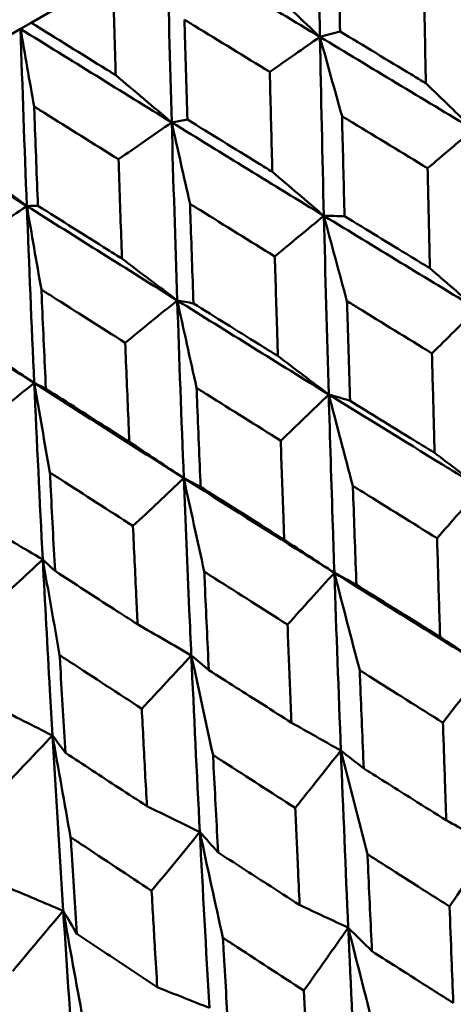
# Model space of a CAD drawing. Header units: millimetres. Extents: x 188 to 1913, y 148 to 2839.
# Tile 105 of 211: x 599.3 to 602.25, y 535.09 to 541.79. Entities that reach past the tile are written whole.
import ezdxf

# ---------------------------------------------------------------- set-up
doc = ezdxf.new("R2010")
doc.units = ezdxf.units.MM
doc.header["$LTSCALE"] = 10
doc.layers.add('Widoczne (ISO)', color=7, linetype='Continuous', lineweight=50)

msp = doc.modelspace()

# ---------------------------------------------------------------- linework, layer by layer
at = {"layer": 'Widoczne (ISO)'}
for p, q in [((599.9333, 542.0944), (599.3779, 541.7737)), ((599.3051, 541.7317), (599.3779, 541.7737)), ((598.9149, 541.5064), (599.3051, 541.7317)), ((600.3344, 541.0948), (600.4411, 541.1144))]:
    msp.add_line(p, q, dxfattribs=at)
msp.add_circle((591.0056, 570.4637), 50, dxfattribs=at)
for points in [[(601.3221, 542.8962), (601.3282, 542.4896), (601.3354, 542.0833), (601.3434, 541.6773)], [(600.3033, 542.308), (600.6492, 542.0976), (600.996, 541.8873), (601.3434, 541.6773)], [(600.3033, 542.308), (600.3126, 541.9032), (600.323, 541.4988), (600.3344, 541.0948)], [(600.9884, 542.0135), (601.1068, 541.9012), (601.2252, 541.7891), (601.3434, 541.6773)], [(599.3051, 541.7317), (599.6473, 541.5191), (599.9904, 541.3068), (600.3344, 541.0948)], [(599.3978, 541.203), (599.3666, 541.3795), (599.3357, 541.5558), (599.3051, 541.7317)], [(599.3051, 541.7317), (599.3182, 541.3291), (599.3325, 540.9269), (599.348, 540.5253)], [(601.3434, 541.6773), (601.2296, 541.5976), (601.1159, 541.518), (601.0021, 541.4383)], [(601.3434, 541.6773), (601.3892, 541.6897), (601.4349, 541.7022), (601.4806, 541.7146)], [(601.494, 541.1377), (601.4435, 541.3179), (601.3933, 541.4978), (601.3434, 541.6773)], [(601.3434, 541.6773), (601.3515, 541.2708), (601.3605, 540.8647), (601.3705, 540.459)], [(601.3434, 541.6773), (601.6914, 541.467), (602.04, 541.257), (602.3893, 541.0472)], [(599.9535, 541.416), (600.0806, 541.3087), (600.2075, 541.2016), (600.3344, 541.0948)], [(602.0648, 541.3611), (602.1731, 541.2562), (602.2812, 541.1516), (602.3893, 541.0472)], [(598.3315, 541.1696), (598.6692, 540.9544), (599.0081, 540.7396), (599.348, 540.5253)], [(600.3344, 541.0948), (600.2137, 541.0111), (600.0929, 540.9274), (599.9722, 540.8437)], [(600.4592, 540.5402), (600.4172, 540.7254), (600.3756, 540.9102), (600.3344, 541.0948)], [(600.3344, 541.0948), (600.3459, 540.6903), (600.3585, 540.2862), (600.3723, 539.8827)], [(600.3344, 541.0948), (600.6789, 540.8825), (601.0243, 540.6706), (601.3705, 540.459)], [(602.3893, 541.0472), (602.2851, 540.959), (602.181, 540.8708), (602.0768, 540.7826)], [(598.9418, 540.8319), (599.0773, 540.7294), (599.2127, 540.6272), (599.348, 540.5253)], [(601.0199, 540.7578), (601.1368, 540.6579), (601.2537, 540.5584), (601.3705, 540.459)], [(599.348, 540.5253), (599.2208, 540.4378), (599.0936, 540.3504), (598.9664, 540.263)], [(599.348, 540.5253), (599.3733, 540.5259), (599.3985, 540.5264), (599.4237, 540.527)], [(599.4475, 539.9561), (599.4139, 540.1461), (599.3808, 540.3359), (599.348, 540.5253)], [(599.348, 540.5253), (599.3636, 540.1231), (599.3805, 539.7215), (599.3986, 539.3205)], [(599.348, 540.5253), (599.6884, 540.3106), (600.0299, 540.0964), (600.3723, 539.8827)], [(601.3705, 540.459), (601.2591, 540.3667), (601.1477, 540.2743), (601.0364, 540.182)], [(601.5278, 539.8782), (601.4749, 540.0721), (601.4225, 540.2657), (601.3705, 540.459)], [(601.3705, 540.459), (601.3805, 540.0529), (601.3914, 539.6472), (601.4033, 539.2422)], [(601.3705, 540.459), (601.4175, 540.4581), (601.4645, 540.4572), (601.5115, 540.4563)], [(601.3705, 540.459), (601.717, 540.2472), (602.0644, 540.0358), (602.4124, 539.8248)], [(599.9961, 540.1667), (600.1216, 540.0718), (600.2469, 539.9771), (600.3723, 539.8827)], [(602.0922, 540.1015), (602.199, 540.0091), (602.3057, 539.9169), (602.4124, 539.8248)], [(598.3881, 539.9711), (598.7237, 539.7537), (599.0606, 539.5368), (599.3986, 539.3205)], [(600.3723, 539.8827), (600.2542, 539.7865), (600.1361, 539.6902), (600.018, 539.594)], [(600.504, 539.2871), (600.4597, 539.4859), (600.4157, 539.6845), (600.3723, 539.8827)], [(600.3723, 539.8827), (600.386, 539.4787), (600.4008, 539.0753), (600.4168, 538.6727)], [(600.3723, 539.8827), (600.409, 539.8758), (600.4457, 539.869), (600.4825, 539.8622)], [(600.3723, 539.8827), (600.715, 539.6687), (601.0587, 539.4552), (601.4033, 539.2422)], [(602.4124, 539.8248), (602.3104, 539.7238), (602.2085, 539.6228), (602.1065, 539.5218)], [(598.9975, 539.5902), (599.1313, 539.5), (599.2649, 539.4101), (599.3986, 539.3205)], [(601.0574, 539.5041), (601.1727, 539.4166), (601.288, 539.3293), (601.4033, 539.2422)], [(599.3986, 539.3205), (599.2743, 539.2207), (599.15, 539.1209), (599.0257, 539.0211)], [(599.5054, 538.7105), (599.4693, 538.9141), (599.4337, 539.1175), (599.3986, 539.3205)], [(599.3986, 539.3205), (599.4167, 538.9191), (599.4361, 538.5183), (599.4567, 538.1184)], [(599.3986, 539.3205), (599.425, 539.3077), (599.4514, 539.2949), (599.4778, 539.2821)], [(599.3986, 539.3205), (599.7369, 539.104), (600.0763, 538.888), (600.4168, 538.6727)], [(601.4033, 539.2422), (601.2944, 539.1372), (601.1855, 539.0322), (601.0766, 538.9272)], [(601.5678, 538.6199), (601.5125, 538.8277), (601.4577, 539.0351), (601.4033, 539.2422)], [(601.4033, 539.2422), (601.4517, 539.228), (601.5001, 539.2138), (601.5486, 539.1997)], [(600.0457, 538.92), (600.1694, 538.8373), (600.2931, 538.7549), (600.4168, 538.6727)], [(602.1245, 538.8445), (602.2298, 538.7643), (602.3351, 538.6842), (602.4402, 538.6044)], [(600.4168, 538.6727), (600.3015, 538.5639), (600.1862, 538.4552), (600.0708, 538.3465)], [(600.5562, 538.0358), (600.5092, 538.2484), (600.4627, 538.4607), (600.4168, 538.6727)], [(600.4168, 538.6727), (600.4549, 538.6525), (600.493, 538.6324), (600.5312, 538.6123)], [(602.4402, 538.6044), (602.3406, 538.4906), (602.2409, 538.3768), (602.1412, 538.2629)], [(599.0611, 538.3516), (599.193, 538.2736), (599.3249, 538.1959), (599.4567, 538.1184)], [(601.1008, 538.2535), (601.2145, 538.1781), (601.3282, 538.1029), (601.4418, 538.028)], [(599.4567, 538.1184), (599.3355, 538.0063), (599.2143, 537.8941), (599.0931, 537.782)], [(599.5716, 537.4674), (599.5328, 537.6847), (599.4945, 537.9017), (599.4567, 538.1184)], [(599.4567, 538.1184), (599.4845, 538.0923), (599.5123, 538.0661), (599.54, 538.04)], [(601.4418, 538.028), (601.3355, 537.9103), (601.2292, 537.7927), (601.1229, 537.675)], [(601.6143, 537.3639), (601.5563, 537.5856), (601.4988, 537.807), (601.4418, 538.028)], [(601.4418, 538.028), (601.4557, 537.6239), (601.4705, 537.2203), (601.4863, 536.8172)], [(601.4418, 538.028), (601.4919, 538.0006), (601.5419, 537.9732), (601.592, 537.9458)], [(601.4418, 538.028), (601.7845, 537.8137), (602.1282, 537.6), (602.473, 537.3869)], [(600.1021, 537.6769), (600.2241, 537.6063), (600.3461, 537.5359), (600.468, 537.4657)], [(602.1618, 537.5911), (602.2656, 537.5229), (602.3693, 537.4548), (602.473, 537.3869)], [(600.468, 537.4657), (600.3556, 537.3445), (600.2431, 537.2234), (600.1307, 537.1022)], [(600.6157, 536.7873), (600.5659, 537.0138), (600.5167, 537.2399), (600.468, 537.4657)], [(600.468, 537.4657), (600.4862, 537.0642), (600.5055, 536.6632), (600.526, 536.2628)], [(600.468, 537.4657), (600.5077, 537.4324), (600.5474, 537.399), (600.5872, 537.3657)], [(602.473, 537.3869), (602.3757, 537.2603), (602.2783, 537.1337), (602.181, 537.0071)], [(599.1326, 537.1172), (599.2626, 537.0512), (599.3926, 536.9854), (599.5226, 536.9199)], [(601.1501, 537.007), (601.2622, 536.9436), (601.3743, 536.8803), (601.4863, 536.8172)], [(599.5226, 536.9199), (599.4045, 536.7955), (599.2865, 536.6711), (599.1685, 536.5466)], [(599.6462, 536.2276), (599.6044, 536.4587), (599.5632, 536.6894), (599.5226, 536.9199)], [(599.5226, 536.9199), (599.5458, 536.5212), (599.5703, 536.1232), (599.5961, 535.7259)], [(599.5226, 536.9199), (599.5519, 536.8805), (599.5812, 536.8412), (599.6106, 536.8019)], [(601.4863, 536.8172), (601.3826, 536.687), (601.279, 536.5567), (601.1753, 536.4265)], [(601.6674, 536.1111), (601.6064, 536.3468), (601.546, 536.5822), (601.4863, 536.8172)], [(601.4863, 536.8172), (601.502, 536.4145), (601.5188, 536.0123), (601.5365, 535.6109)], [(601.4863, 536.8172), (601.538, 536.7767), (601.5899, 536.7363), (601.6418, 536.6958)], [(600.1656, 536.4385), (600.2858, 536.3798), (600.4059, 536.3212), (600.526, 536.2628)], [(602.2042, 536.3422), (602.3064, 536.2858), (602.4085, 536.2295), (602.5106, 536.1733)], [(600.526, 536.2628), (600.4166, 536.1292), (600.3071, 535.9957), (600.1977, 535.862)], [(600.6828, 535.5427), (600.6299, 535.7831), (600.5776, 536.0231), (600.526, 536.2628)], [(600.526, 536.2628), (600.5465, 535.8628), (600.5681, 535.4635), (600.5909, 535.0649)], [(600.526, 536.2628), (600.5675, 536.2164), (600.609, 536.1699), (600.6505, 536.1235)], [(602.5106, 536.1733), (602.4158, 536.034), (602.3209, 535.8947), (602.226, 535.7554)], [(599.2121, 535.888), (599.3401, 535.8338), (599.4681, 535.7798), (599.5961, 535.7259)], [(599.5961, 535.7259), (599.4814, 535.5893), (599.3667, 535.4527), (599.2519, 535.316)], [(599.7293, 534.9922), (599.6842, 535.2371), (599.6398, 535.4817), (599.5961, 535.7259)], [(599.5961, 535.7259), (599.6218, 535.329), (599.6489, 534.9328), (599.6773, 534.5375)], [(599.5961, 535.7259), (599.6271, 535.6735), (599.6583, 535.621), (599.6894, 535.5686)], [(601.2056, 535.7657), (601.316, 535.7139), (601.4263, 535.6623), (601.5365, 535.6109)], [(601.5365, 535.6109), (601.4357, 535.4682), (601.3348, 535.3254), (601.2339, 535.1826)], [(601.5365, 535.6109), (601.5903, 535.5574), (601.6441, 535.504), (601.698, 535.4506)], [(601.727, 534.8627), (601.6628, 535.1124), (601.5993, 535.3618), (601.5365, 535.6109)], [(601.5365, 535.6109), (601.5543, 535.2099), (601.573, 534.8095), (601.5927, 534.41)], [(600.2361, 535.2059), (600.3544, 535.1588), (600.4726, 535.1118), (600.5909, 535.0649)]]:
    msp.add_open_spline(points, degree=3, dxfattribs=at)
for points, knots in [([(601.4665, 542.3974), (601.467, 542.3709), (601.4675, 542.3444), (601.472, 542.1167), (601.4762, 541.9156), (601.4806, 541.7146)], [0.05804162, 0.05804162, 0.05804162, 0.05804162, 0.06605559, 0.06605559, 0.12689392, 0.12689392, 0.12689392, 0.12689392]), ([(599.9535, 541.416), (599.9527, 541.4404), (599.952, 541.4649), (599.945, 541.6909), (599.939, 541.8926), (599.9333, 542.0944)], [0.05393723, 0.05393723, 0.05393723, 0.05393723, 0.06137399, 0.06137399, 0.12273355, 0.12273355, 0.12273355, 0.12273355]), ([(602.0648, 541.3611), (602.0641, 541.3992), (602.0633, 541.4374), (602.0589, 541.6651), (602.0554, 541.8548), (602.052, 542.0444)], [0.04993807, 0.04993807, 0.04993807, 0.04993807, 0.0614821, 0.0614821, 0.11877783, 0.11877783, 0.11877783, 0.11877783]), ([(599.3779, 541.7737), (599.5487, 541.6673), (599.7198, 541.5609), (599.9119, 541.4418), (599.9327, 541.4289), (599.9535, 541.416)], [0, 0, 0, 0, 0.06135239, 0.06135239, 0.06879633, 0.06879633, 0.06879633, 0.06879633]), ([(601.0021, 541.4383), (600.8309, 541.543), (600.66, 541.6478), (600.4666, 541.7664), (600.4441, 541.7803), (600.4216, 541.7941)], [0.00523804, 0.00523804, 0.00523804, 0.00523804, 0.06606705, 0.06606705, 0.07409033, 0.07409033, 0.07409033, 0.07409033]), ([(600.4216, 541.7941), (600.4223, 541.7677), (600.423, 541.7413), (600.4292, 541.5146), (600.435, 541.3144), (600.4411, 541.1144)], [0.05804162, 0.05804162, 0.05804162, 0.05804162, 0.06605559, 0.06605559, 0.12689392, 0.12689392, 0.12689392, 0.12689392]), ([(601.4806, 541.7146), (601.6425, 541.6164), (601.8045, 541.5183), (601.9994, 541.4006), (602.0321, 541.3808), (602.0648, 541.3611)], [0.00418374, 0.00418374, 0.00418374, 0.00418374, 0.06147247, 0.06147247, 0.07302352, 0.07302352, 0.07302352, 0.07302352]), ([(601.0199, 540.7578), (601.0189, 540.7958), (601.0178, 540.8338), (601.0117, 541.0605), (601.0068, 541.2494), (601.0021, 541.4383)], [0.04993807, 0.04993807, 0.04993807, 0.04993807, 0.0614821, 0.0614821, 0.11877783, 0.11877783, 0.11877783, 0.11877783]), ([(599.9722, 540.8437), (599.8028, 540.9494), (599.6336, 541.0552), (599.4424, 541.1751), (599.4201, 541.189), (599.3978, 541.203)], [0.00523804, 0.00523804, 0.00523804, 0.00523804, 0.06606705, 0.06606705, 0.07409033, 0.07409033, 0.07409033, 0.07409033]), ([(599.3978, 541.203), (599.3988, 541.1768), (599.3997, 541.1505), (599.4081, 540.9251), (599.4157, 540.726), (599.4237, 540.527)], [0.05804162, 0.05804162, 0.05804162, 0.05804162, 0.06605559, 0.06605559, 0.12689392, 0.12689392, 0.12689392, 0.12689392]), ([(601.494, 541.1377), (601.4947, 541.1098), (601.4954, 541.082), (601.501, 540.8547), (601.5061, 540.6554), (601.5115, 540.4563)], [0.06241522, 0.06241522, 0.06241522, 0.06241522, 0.0708546, 0.0708546, 0.13127416, 0.13127416, 0.13127416, 0.13127416]), ([(602.0768, 540.7826), (601.9062, 540.8864), (601.7358, 540.9902), (601.5416, 541.1086), (601.5178, 541.1231), (601.494, 541.1377)], [0.01044349, 0.01044349, 0.01044349, 0.01044349, 0.07085106, 0.07085106, 0.07930241, 0.07930241, 0.07930241, 0.07930241]), ([(600.4411, 541.1144), (600.6014, 541.0154), (600.762, 540.9164), (600.9551, 540.7976), (600.9875, 540.7777), (601.0199, 540.7578)], [0.00418374, 0.00418374, 0.00418374, 0.00418374, 0.06147247, 0.06147247, 0.07302352, 0.07302352, 0.07302352, 0.07302352]), ([(599.9961, 540.1667), (599.9947, 540.2045), (599.9934, 540.2423), (599.9851, 540.4679), (599.9785, 540.6557), (599.9722, 540.8437)], [0.04993807, 0.04993807, 0.04993807, 0.04993807, 0.0614821, 0.0614821, 0.11877783, 0.11877783, 0.11877783, 0.11877783]), ([(602.0922, 540.1015), (602.091, 540.1529), (602.0898, 540.2043), (602.0845, 540.4313), (602.0806, 540.6069), (602.0768, 540.7826)], [0.04598621, 0.04598621, 0.04598621, 0.04598621, 0.06155279, 0.06155279, 0.11473062, 0.11473062, 0.11473062, 0.11473062]), ([(600.4592, 540.5402), (600.4601, 540.5125), (600.461, 540.4848), (600.4685, 540.2586), (600.4754, 540.0603), (600.4825, 539.8622)], [0.06241522, 0.06241522, 0.06241522, 0.06241522, 0.0708546, 0.0708546, 0.13127416, 0.13127416, 0.13127416, 0.13127416]), ([(601.0364, 540.182), (600.8674, 540.2866), (600.6985, 540.3914), (600.5063, 540.5109), (600.4827, 540.5255), (600.4592, 540.5402)], [0.01044349, 0.01044349, 0.01044349, 0.01044349, 0.07085106, 0.07085106, 0.07930241, 0.07930241, 0.07930241, 0.07930241]), ([(599.4237, 540.527), (599.5823, 540.4269), (599.741, 540.327), (599.932, 540.207), (599.9641, 540.1868), (599.9961, 540.1667)], [0.00418374, 0.00418374, 0.00418374, 0.00418374, 0.06147247, 0.06147247, 0.07302352, 0.07302352, 0.07302352, 0.07302352]), ([(601.5115, 540.4563), (601.661, 540.3647), (601.8107, 540.2732), (602.0044, 540.1551), (602.0483, 540.1283), (602.0922, 540.1015)], [0.00838421, 0.00838421, 0.00838421, 0.00838421, 0.06155515, 0.06155515, 0.07712864, 0.07712864, 0.07712864, 0.07712864]), ([(601.0574, 539.5041), (601.0557, 539.5552), (601.0541, 539.6063), (601.0469, 539.8322), (601.0416, 540.007), (601.0364, 540.182)], [0.04598621, 0.04598621, 0.04598621, 0.04598621, 0.06155279, 0.06155279, 0.11473062, 0.11473062, 0.11473062, 0.11473062]), ([(599.4475, 539.9561), (599.4487, 539.9285), (599.4498, 539.901), (599.4596, 539.6762), (599.4686, 539.4791), (599.4778, 539.2821)], [0.06241522, 0.06241522, 0.06241522, 0.06241522, 0.0708546, 0.0708546, 0.13127416, 0.13127416, 0.13127416, 0.13127416]), ([(600.018, 539.594), (599.8509, 539.6998), (599.684, 539.8056), (599.4941, 539.9264), (599.4708, 539.9413), (599.4475, 539.9561)], [0.01044349, 0.01044349, 0.01044349, 0.01044349, 0.07085106, 0.07085106, 0.07930241, 0.07930241, 0.07930241, 0.07930241]), ([(601.5278, 539.8782), (601.5286, 539.8495), (601.5295, 539.8208), (601.5362, 539.5945), (601.5423, 539.397), (601.5486, 539.1997)], [0.06686277, 0.06686277, 0.06686277, 0.06686277, 0.07557848, 0.07557848, 0.13558897, 0.13558897, 0.13558897, 0.13558897]), ([(602.1065, 539.5218), (601.9379, 539.6254), (601.7695, 539.7291), (601.5767, 539.848), (601.5522, 539.8631), (601.5278, 539.8782)], [0.01556037, 0.01556037, 0.01556037, 0.01556037, 0.07555527, 0.07555527, 0.08428623, 0.08428623, 0.08428623, 0.08428623]), ([(600.4825, 539.8622), (600.6305, 539.7697), (600.7787, 539.6774), (600.9704, 539.5581), (601.0139, 539.5311), (601.0574, 539.5041)], [0.00838421, 0.00838421, 0.00838421, 0.00838421, 0.06155515, 0.06155515, 0.07712864, 0.07712864, 0.07712864, 0.07712864]), ([(600.0457, 538.92), (600.0435, 538.9708), (600.0414, 539.0217), (600.032, 539.2462), (600.0249, 539.4201), (600.018, 539.594)], [0.04598621, 0.04598621, 0.04598621, 0.04598621, 0.06155279, 0.06155279, 0.11473062, 0.11473062, 0.11473062, 0.11473062]), ([(602.1245, 538.8445), (602.1227, 538.9088), (602.121, 538.973), (602.1149, 539.1987), (602.1106, 539.3602), (602.1065, 539.5218)], [0.04208868, 0.04208868, 0.04208868, 0.04208868, 0.06158988, 0.06158988, 0.11059803, 0.11059803, 0.11059803, 0.11059803]), ([(599.4778, 539.2821), (599.6239, 539.1886), (599.7703, 539.0952), (599.9598, 538.9746), (600.0027, 538.9473), (600.0457, 538.92)], [0.00838421, 0.00838421, 0.00838421, 0.00838421, 0.06155515, 0.06155515, 0.07712864, 0.07712864, 0.07712864, 0.07712864]), ([(600.504, 539.2871), (600.5051, 539.2585), (600.5062, 539.23), (600.515, 539.0049), (600.523, 538.8085), (600.5312, 538.6123)], [0.06686277, 0.06686277, 0.06686277, 0.06686277, 0.07557848, 0.07557848, 0.13558897, 0.13558897, 0.13558897, 0.13558897]), ([(601.0766, 538.9272), (600.9098, 539.0318), (600.7431, 539.1365), (600.5524, 539.2566), (600.5282, 539.2718), (600.504, 539.2871)], [0.01556037, 0.01556037, 0.01556037, 0.01556037, 0.07555527, 0.07555527, 0.08428623, 0.08428623, 0.08428623, 0.08428623]), ([(601.4033, 539.2422), (601.4121, 538.9413), (601.4215, 538.6407), (601.4348, 538.2363), (601.4383, 538.1321), (601.4418, 538.028)], [0.3692784, 0.3692784, 0.3692784, 0.3692784, 0.4608442, 0.4608442, 0.492629, 0.492629, 0.492629, 0.492629]), ([(601.4033, 539.2422), (601.6593, 539.084), (601.9157, 538.926), (602.2617, 538.7137), (602.3509, 538.659), (602.4402, 538.6044)], [0.3692784, 0.3692784, 0.3692784, 0.3692784, 0.4608442, 0.4608442, 0.492629, 0.492629, 0.492629, 0.492629]), ([(601.5486, 539.1997), (601.6857, 539.1149), (601.823, 539.0302), (602.0151, 538.9119), (602.0698, 538.8782), (602.1245, 538.8445)], [0.01259731, 0.01259731, 0.01259731, 0.01259731, 0.06159863, 0.06159863, 0.08110666, 0.08110666, 0.08110666, 0.08110666]), ([(601.1008, 538.2535), (601.0984, 538.3173), (601.096, 538.3812), (601.0879, 538.6057), (601.0822, 538.7664), (601.0766, 538.9272)], [0.04208868, 0.04208868, 0.04208868, 0.04208868, 0.06158988, 0.06158988, 0.11059803, 0.11059803, 0.11059803, 0.11059803]), ([(599.5054, 538.7105), (599.5068, 538.6822), (599.5082, 538.6538), (599.5195, 538.4301), (599.5296, 538.235), (599.54, 538.04)], [0.06686277, 0.06686277, 0.06686277, 0.06686277, 0.07557848, 0.07557848, 0.13558897, 0.13558897, 0.13558897, 0.13558897]), ([(600.0708, 538.3465), (599.906, 538.4523), (599.7414, 538.5582), (599.5532, 538.6797), (599.5293, 538.6951), (599.5054, 538.7105)], [0.01556037, 0.01556037, 0.01556037, 0.01556037, 0.07555527, 0.07555527, 0.08428623, 0.08428623, 0.08428623, 0.08428623]), ([(600.4168, 538.6727), (600.4286, 538.3735), (600.4411, 538.0747), (600.4587, 537.6727), (600.4633, 537.5692), (600.468, 537.4657)], [0.3692784, 0.3692784, 0.3692784, 0.3692784, 0.4608442, 0.4608442, 0.492629, 0.492629, 0.492629, 0.492629]), ([(600.4168, 538.6727), (600.6697, 538.5127), (600.9232, 538.353), (601.2653, 538.1384), (601.3535, 538.0832), (601.4418, 538.028)], [0.3692784, 0.3692784, 0.3692784, 0.3692784, 0.4608442, 0.4608442, 0.492629, 0.492629, 0.492629, 0.492629]), ([(600.5312, 538.6123), (600.6668, 538.5266), (600.8025, 538.441), (600.9925, 538.3215), (601.0466, 538.2875), (601.1008, 538.2535)], [0.01259731, 0.01259731, 0.01259731, 0.01259731, 0.06159863, 0.06159863, 0.08110666, 0.08110666, 0.08110666, 0.08110666]), ([(601.5678, 538.6199), (601.5688, 538.591), (601.5698, 538.5621), (601.5777, 538.3373), (601.5847, 538.1415), (601.592, 537.9458)], [0.07138254, 0.07138254, 0.07138254, 0.07138254, 0.08018544, 0.08018544, 0.13983561, 0.13983561, 0.13983561, 0.13983561]), ([(602.1412, 538.2629), (601.9745, 538.3665), (601.808, 538.4701), (601.617, 538.5892), (601.5924, 538.6045), (601.5678, 538.6199)], [0.02053386, 0.02053386, 0.02053386, 0.02053386, 0.08016461, 0.08016461, 0.08898694, 0.08898694, 0.08898694, 0.08898694]), ([(600.1021, 537.6769), (600.0991, 537.7404), (600.096, 537.8039), (600.0855, 538.027), (600.0781, 538.1867), (600.0708, 538.3465)], [0.04208868, 0.04208868, 0.04208868, 0.04208868, 0.06158988, 0.06158988, 0.11059803, 0.11059803, 0.11059803, 0.11059803]), ([(602.1618, 537.5911), (602.1594, 537.6678), (602.157, 537.7445), (602.15, 537.9684), (602.1456, 538.1156), (602.1412, 538.2629)], [0.03825175, 0.03825175, 0.03825175, 0.03825175, 0.06160817, 0.06160817, 0.10638617, 0.10638617, 0.10638617, 0.10638617]), ([(599.4567, 538.1184), (599.4721, 537.8212), (599.4881, 537.5245), (599.5107, 537.1254), (599.5166, 537.0226), (599.5226, 536.9199)], [0.3692784, 0.3692784, 0.3692784, 0.3692784, 0.4608442, 0.4608442, 0.492629, 0.492629, 0.492629, 0.492629]), ([(599.54, 538.04), (599.6738, 537.9533), (599.8077, 537.8667), (599.9953, 537.7457), (600.0487, 537.7113), (600.1021, 537.6769)], [0.01259731, 0.01259731, 0.01259731, 0.01259731, 0.06159863, 0.06159863, 0.08110666, 0.08110666, 0.08110666, 0.08110666]), ([(600.5562, 538.0358), (600.5574, 538.007), (600.5587, 537.9783), (600.5688, 537.7548), (600.5779, 537.5602), (600.5872, 537.3657)], [0.07138254, 0.07138254, 0.07138254, 0.07138254, 0.08018544, 0.08018544, 0.13983561, 0.13983561, 0.13983561, 0.13983561]), ([(601.1229, 537.675), (600.9581, 537.7796), (600.7935, 537.8844), (600.6048, 538.0048), (600.5805, 538.0203), (600.5562, 538.0358)], [0.02053386, 0.02053386, 0.02053386, 0.02053386, 0.08016461, 0.08016461, 0.08898694, 0.08898694, 0.08898694, 0.08898694]), ([(601.592, 537.9458), (601.7166, 537.868), (601.8414, 537.7903), (602.0314, 537.6721), (602.0966, 537.6316), (602.1618, 537.5911)], [0.01681985, 0.01681985, 0.01681985, 0.01681985, 0.06159108, 0.06159108, 0.08495433, 0.08495433, 0.08495433, 0.08495433]), ([(601.1501, 537.007), (601.1469, 537.0832), (601.1438, 537.1595), (601.1346, 537.3822), (601.1287, 537.5285), (601.1229, 537.675)], [0.03825175, 0.03825175, 0.03825175, 0.03825175, 0.06160817, 0.06160817, 0.10638617, 0.10638617, 0.10638617, 0.10638617]), ([(599.5716, 537.4674), (599.5732, 537.4388), (599.5749, 537.4103), (599.5876, 537.1883), (599.5989, 536.995), (599.6106, 536.8019)], [0.07138254, 0.07138254, 0.07138254, 0.07138254, 0.08018544, 0.08018544, 0.13983561, 0.13983561, 0.13983561, 0.13983561]), ([(600.1307, 537.1022), (599.968, 537.208), (599.8057, 537.3141), (599.6196, 537.4359), (599.5956, 537.4517), (599.5716, 537.4674)], [0.02053386, 0.02053386, 0.02053386, 0.02053386, 0.08016461, 0.08016461, 0.08898694, 0.08898694, 0.08898694, 0.08898694]), ([(600.5872, 537.3657), (600.7103, 537.287), (600.8335, 537.2084), (601.0213, 537.0889), (601.0857, 537.0479), (601.1501, 537.007)], [0.01681985, 0.01681985, 0.01681985, 0.01681985, 0.06159108, 0.06159108, 0.08495433, 0.08495433, 0.08495433, 0.08495433]), ([(601.6143, 537.3639), (601.6155, 537.3355), (601.6166, 537.3071), (601.6255, 537.0843), (601.6335, 536.89), (601.6418, 536.6958)], [0.07597559, 0.07597559, 0.07597559, 0.07597559, 0.08464777, 0.08464777, 0.14401425, 0.14401425, 0.14401425, 0.14401425]), ([(602.181, 537.0071), (602.016, 537.1107), (601.8512, 537.2144), (601.6626, 537.3334), (601.6385, 537.3487), (601.6143, 537.3639)], [0.02530969, 0.02530969, 0.02530969, 0.02530969, 0.08465152, 0.08465152, 0.09334823, 0.09334823, 0.09334823, 0.09334823]), ([(600.1656, 536.4385), (600.1615, 536.5143), (600.1574, 536.5901), (600.1457, 536.8112), (600.1381, 536.9566), (600.1307, 537.1022)], [0.03825175, 0.03825175, 0.03825175, 0.03825175, 0.06160817, 0.06160817, 0.10638617, 0.10638617, 0.10638617, 0.10638617]), ([(602.2042, 536.3422), (602.201, 536.4309), (602.1979, 536.5197), (602.1901, 536.7413), (602.1855, 536.8742), (602.181, 537.0071)], [0.03448054, 0.03448054, 0.03448054, 0.03448054, 0.06157222, 0.06157222, 0.10209717, 0.10209717, 0.10209717, 0.10209717]), ([(599.6106, 536.8019), (599.7319, 536.7221), (599.8534, 536.6425), (600.0385, 536.5215), (600.102, 536.48), (600.1656, 536.4385)], [0.01681985, 0.01681985, 0.01681985, 0.01681985, 0.06159108, 0.06159108, 0.08495433, 0.08495433, 0.08495433, 0.08495433]), ([(600.6157, 536.7873), (600.6172, 536.7591), (600.6186, 536.7309), (600.63, 536.5095), (600.6401, 536.3164), (600.6505, 536.1235)], [0.07597559, 0.07597559, 0.07597559, 0.07597559, 0.08464777, 0.08464777, 0.14401425, 0.14401425, 0.14401425, 0.14401425]), ([(601.1753, 536.4265), (601.0123, 536.5312), (600.8496, 536.6361), (600.6633, 536.7565), (600.6395, 536.7719), (600.6157, 536.7873)], [0.02530969, 0.02530969, 0.02530969, 0.02530969, 0.08465152, 0.08465152, 0.09334823, 0.09334823, 0.09334823, 0.09334823]), ([(601.6418, 536.6958), (601.7539, 536.625), (601.8662, 536.5544), (602.0537, 536.4365), (602.129, 536.3894), (602.2042, 536.3422)], [0.02104899, 0.02104899, 0.02104899, 0.02104899, 0.0615671, 0.0615671, 0.08866561, 0.08866561, 0.08866561, 0.08866561]), ([(601.2056, 535.7657), (601.2014, 535.8538), (601.1973, 535.942), (601.1872, 536.1623), (601.1812, 536.2943), (601.1753, 536.4265)], [0.03448054, 0.03448054, 0.03448054, 0.03448054, 0.06157222, 0.06157222, 0.10209717, 0.10209717, 0.10209717, 0.10209717]), ([(599.6462, 536.2276), (599.648, 536.1996), (599.6498, 536.1715), (599.6639, 535.9517), (599.6765, 535.7601), (599.6894, 535.5686)], [0.07597559, 0.07597559, 0.07597559, 0.07597559, 0.08464777, 0.08464777, 0.14401425, 0.14401425, 0.14401425, 0.14401425]), ([(600.1977, 535.862), (600.037, 535.9681), (599.8767, 536.0744), (599.6931, 536.1964), (599.6697, 536.212), (599.6462, 536.2276)], [0.02530969, 0.02530969, 0.02530969, 0.02530969, 0.08465152, 0.08465152, 0.09334823, 0.09334823, 0.09334823, 0.09334823]), ([(600.6505, 536.1235), (600.7612, 536.0519), (600.872, 535.9803), (601.0571, 535.8611), (601.1313, 535.8134), (601.2056, 535.7657)], [0.02104899, 0.02104899, 0.02104899, 0.02104899, 0.0615671, 0.0615671, 0.08866561, 0.08866561, 0.08866561, 0.08866561]), ([(601.6674, 536.1111), (601.6686, 536.0839), (601.6698, 536.0567), (601.6798, 535.8364), (601.6888, 535.6434), (601.698, 535.4506)], [0.0806421, 0.0806421, 0.0806421, 0.0806421, 0.08897282, 0.08897282, 0.14811965, 0.14811965, 0.14811965, 0.14811965]), ([(602.226, 535.7554), (602.0626, 535.8591), (601.8994, 535.963), (601.7134, 536.0817), (601.6904, 536.0964), (601.6674, 536.1111)], [0.02983351, 0.02983351, 0.02983351, 0.02983351, 0.0889495, 0.0889495, 0.09731113, 0.09731113, 0.09731113, 0.09731113]), ([(600.2361, 535.2059), (600.2308, 535.2935), (600.2256, 535.381), (600.2127, 535.5997), (600.2051, 535.7308), (600.1977, 535.862)], [0.03448054, 0.03448054, 0.03448054, 0.03448054, 0.06157222, 0.06157222, 0.10209717, 0.10209717, 0.10209717, 0.10209717]), ([(602.2517, 535.099), (602.2477, 535.1993), (602.2437, 535.2997), (602.2351, 535.5184), (602.2305, 535.6369), (602.226, 535.7554)], [0.03078053, 0.03078053, 0.03078053, 0.03078053, 0.06149921, 0.06149921, 0.09773041, 0.09773041, 0.09773041, 0.09773041]), ([(599.6894, 535.5686), (599.7984, 535.496), (599.9075, 535.4235), (600.0898, 535.3026), (600.1629, 535.2543), (600.2361, 535.2059)], [0.02104899, 0.02104899, 0.02104899, 0.02104899, 0.0615671, 0.0615671, 0.08866561, 0.08866561, 0.08866561, 0.08866561]), ([(600.6828, 535.5427), (600.6844, 535.5157), (600.6859, 535.4887), (600.6985, 535.2698), (600.7098, 535.0782), (600.7213, 534.8867)], [0.0806421, 0.0806421, 0.0806421, 0.0806421, 0.08897282, 0.08897282, 0.14811965, 0.14811965, 0.14811965, 0.14811965]), ([(601.2339, 535.1826), (601.0726, 535.2876), (600.9117, 535.3927), (600.7283, 535.5129), (600.7055, 535.5278), (600.6828, 535.5427)], [0.02983351, 0.02983351, 0.02983351, 0.02983351, 0.0889495, 0.0889495, 0.09731113, 0.09731113, 0.09731113, 0.09731113]), ([(601.698, 535.4506), (601.7977, 535.3871), (601.8975, 535.3236), (602.0821, 535.2064), (602.1668, 535.1527), (602.2517, 535.099)], [0.02528165, 0.02528165, 0.02528165, 0.02528165, 0.06150593, 0.06150593, 0.09223152, 0.09223152, 0.09223152, 0.09223152]), ([(601.2672, 534.5306), (601.2619, 534.6302), (601.2568, 534.7299), (601.2457, 534.9472), (601.2397, 535.0649), (601.2339, 535.1826)], [0.03078053, 0.03078053, 0.03078053, 0.03078053, 0.06149921, 0.06149921, 0.09773041, 0.09773041, 0.09773041, 0.09773041])]:
    msp.add_open_spline(points, degree=3, knots=knots, dxfattribs=at)

doc.saveas('drawing.dxf')
